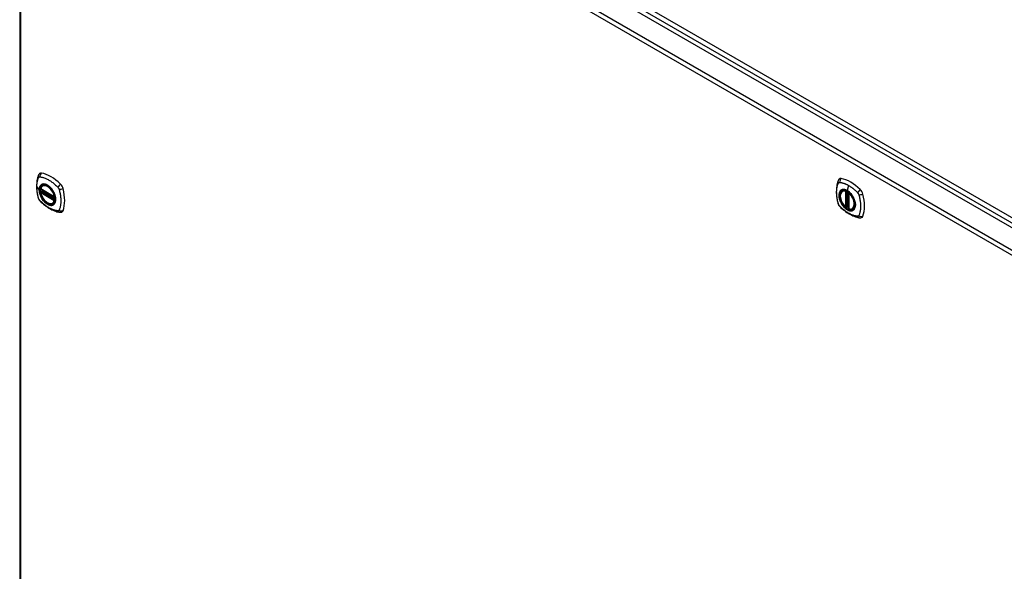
# Model space of a CAD drawing. Header units: inches. Extents: x 28 to 747, y 82 to 345.
# Tile 26 of 31: x 636 to 666, y 312 to 328. Entities that reach past the tile are written whole.
import ezdxf

# ---------------------------------------------------------------- set-up
doc = ezdxf.new("R2010")
doc.units = ezdxf.units.IN
doc.header["$MEASUREMENT"] = 0
doc.layers.add('Visible Edges(ANSI)', color=7, linetype='Continuous', lineweight=25)
doc.layers.add('Visible Tangent Edges(ANSI)', color=7, linetype='Continuous', lineweight=25)

msp = doc.modelspace()

# ---------------------------------------------------------------- linework, layer by layer
at = {"layer": 'Visible Edges(ANSI)'}
for p, q in [((636.925, 339.052), (687.557, 309.819)), ((636.235, 338.63), (636.235, 308.648)), ((636.936, 323.266), (636.947, 323.272)), ((636.88, 323.162), (637.294, 322.923)), ((636.88, 323.067), (636.894, 323.075)), ((636.899, 323.086), (636.899, 323.089)), ((636.905, 323.1), (636.945, 323.124)), ((661.315, 323.099), (661.326, 323.106)), ((661.51, 323.038), (661.51, 322.56)), ((637.249, 322.724), (637.26, 322.73)), ((661.441, 322.616), (661.428, 322.608)), ((661.456, 322.614), (661.454, 322.615)), ((661.51, 322.636), (661.469, 322.613)), ((661.628, 322.557), (661.639, 322.563))]:
    msp.add_line(p, q, dxfattribs=at)
at = {"layer": 'Visible Edges(ANSI)', "flags": 128}
for points in [[(636.802, 323.575), (636.795, 323.554), (636.788, 323.534), (636.783, 323.516), (636.778, 323.497), (636.774, 323.479), (636.77, 323.459), (636.762, 323.419), (636.757, 323.379), (636.753, 323.337), (636.75, 323.295), (636.75, 323.252), (636.75, 323.208), (636.753, 323.164), (636.757, 323.12), (636.762, 323.075), (636.769, 323.03), (636.777, 322.984), (636.787, 322.938), (636.793, 322.915), (636.796, 322.903), (636.799, 322.89)], [(636.84, 323.632), (636.827, 323.618), (636.817, 323.604), (636.809, 323.589), (636.802, 323.575)], [(636.874, 323.175), (636.878, 323.19), (636.883, 323.204), (636.89, 323.217), (636.897, 323.229), (636.905, 323.24), (636.915, 323.25), (636.925, 323.259), (636.936, 323.266)], [(661.182, 323.409), (661.174, 323.388), (661.168, 323.368), (661.162, 323.349), (661.157, 323.331), (661.153, 323.312), (661.149, 323.293), (661.142, 323.253), (661.136, 323.212), (661.132, 323.17), (661.13, 323.128), (661.129, 323.085), (661.13, 323.042), (661.132, 322.998), (661.136, 322.953), (661.141, 322.908), (661.148, 322.863), (661.157, 322.818), (661.166, 322.772), (661.172, 322.749), (661.175, 322.737), (661.179, 322.723)], [(661.22, 323.465), (661.207, 323.452), (661.196, 323.437), (661.188, 323.423), (661.182, 323.409)], [(637.249, 322.724), (637.238, 322.718), (637.225, 322.713), (637.213, 322.71), (637.199, 322.709), (637.186, 322.708), (637.172, 322.709), (637.158, 322.711), (637.143, 322.714), (637.129, 322.719), (637.114, 322.725), (637.099, 322.732), (637.085, 322.74), (637.07, 322.749), (637.056, 322.759), (637.041, 322.77), (637.027, 322.782), (637.013, 322.796), (637, 322.809), (636.987, 322.824), (636.974, 322.839), (636.962, 322.855), (636.95, 322.872), (636.939, 322.889), (636.929, 322.907), (636.919, 322.925), (636.91, 322.943), (636.902, 322.961), (636.895, 322.98), (636.888, 322.999), (636.883, 323.017), (636.878, 323.036), (636.874, 323.054)], [(636.894, 323.075), (636.896, 323.077), (636.898, 323.08), (636.899, 323.083), (636.899, 323.086)], [(637.189, 323.186), (637.207, 323.164), (637.225, 323.14), (637.242, 323.115), (637.257, 323.09), (637.272, 323.064), (637.285, 323.037), (637.296, 323.01), (637.306, 322.982)], [(661.414, 322.609), (661.4, 322.622), (661.386, 322.635), (661.373, 322.65), (661.36, 322.665), (661.348, 322.68), (661.336, 322.697), (661.324, 322.713), (661.314, 322.731), (661.304, 322.749), (661.294, 322.767), (661.286, 322.785), (661.278, 322.803), (661.271, 322.822), (661.265, 322.841), (661.26, 322.859), (661.255, 322.878), (661.252, 322.896), (661.249, 322.914), (661.248, 322.932), (661.247, 322.949), (661.247, 322.966), (661.249, 322.982), (661.251, 322.998), (661.254, 323.013), (661.259, 323.027), (661.264, 323.04), (661.27, 323.053), (661.277, 323.064), (661.286, 323.075), (661.295, 323.084), (661.305, 323.092), (661.315, 323.099)], [(661.568, 323.02), (661.587, 322.997), (661.605, 322.974), (661.621, 322.949), (661.637, 322.923), (661.651, 322.897), (661.664, 322.871), (661.675, 322.843), (661.685, 322.816)], [(636.799, 322.89), (636.804, 322.876), (636.809, 322.863), (636.815, 322.85), (636.821, 322.838), (636.828, 322.826), (636.837, 322.815), (636.845, 322.804), (636.855, 322.793)], [(636.855, 322.793), (636.865, 322.783), (636.874, 322.774), (636.891, 322.758), (636.926, 322.727), (636.961, 322.697), (636.997, 322.668), (637.033, 322.641), (637.07, 322.616), (637.107, 322.592), (637.144, 322.569), (637.181, 322.548), (637.219, 322.529), (637.257, 322.512), (637.295, 322.497), (637.333, 322.483), (637.372, 322.471), (637.41, 322.461), (637.429, 322.457), (637.439, 322.455), (637.45, 322.453)], [(661.179, 322.723), (661.183, 322.71), (661.188, 322.697), (661.194, 322.684), (661.2, 322.672), (661.208, 322.66), (661.216, 322.648), (661.225, 322.638), (661.234, 322.627)], [(637.45, 322.453), (637.465, 322.452), (637.482, 322.452), (637.5, 322.454), (637.518, 322.458)], [(661.234, 322.627), (661.244, 322.617), (661.253, 322.608), (661.271, 322.591), (661.305, 322.561), (661.34, 322.531), (661.376, 322.502), (661.412, 322.475), (661.449, 322.449), (661.486, 322.425), (661.523, 322.403), (661.561, 322.382), (661.598, 322.363), (661.636, 322.346), (661.674, 322.33), (661.713, 322.317), (661.751, 322.305), (661.789, 322.295), (661.808, 322.291), (661.818, 322.289), (661.829, 322.287)], [(661.454, 322.615), (661.452, 322.617), (661.448, 322.618), (661.444, 322.617), (661.441, 322.616)], [(661.628, 322.557), (661.616, 322.551), (661.604, 322.547), (661.591, 322.544), (661.577, 322.542), (661.563, 322.542), (661.548, 322.543), (661.534, 322.545), (661.519, 322.549)], [(661.829, 322.287), (661.845, 322.285), (661.861, 322.285), (661.879, 322.287), (661.897, 322.292)]]:
    msp.add_lwpolyline(points, dxfattribs=at)
at = {"layer": 'Visible Edges(ANSI)'}
for centre, start, end in [((636.886, 323.172), 166.5554, 240), ((636.886, 323.056), 120, 190.611), ((636.911, 323.09), 120, 187.8283), ((661.522, 323.038), 137.3656, 180), ((637.3, 322.933), 240, 282.6344), ((661.422, 322.618), 229.389, 300), ((661.463, 322.623), 232.1717, 300), ((661.522, 322.56), 180, 253.4446)]:
    msp.add_arc(centre, 0.0118, start, end, dxfattribs=at)
for centre, major_axis, start_param, end_param in [((636.939, 323.486), (-0.089, 0.153), 5.825423, 6.408181), ((637.19, 322.489), (-0.64, 1.108), 5.170151, 5.825423), ((637.085, 322.991), (0.157, -0.273), 2.363977, 7.060801), ((637.441, 323.196), (0.089, -0.153), 1.113034, 2.028558), ((661.319, 323.319), (-0.089, 0.153), 5.825423, 6.408181), ((661.569, 322.322), (-0.64, 1.108), 5.170151, 5.825423), ((636.703, 323.332), (-0.64, 1.108), 3.599355, 4.254627), ((661.465, 322.824), (0.157, -0.273), 2.363977, 7.060801), ((661.82, 323.03), (0.089, -0.153), 1.113034, 2.028558), ((661.082, 323.166), (-0.64, 1.108), 3.599355, 4.254627), ((637.441, 322.617), (0.089, -0.153), 6.158189, 6.740947), ((661.82, 322.45), (0.089, -0.153), 6.158189, 6.740947)]:
    msp.add_ellipse(centre, major_axis=major_axis, ratio=0.57735, start_param=start_param, end_param=end_param, dxfattribs=at)
for centre, major_axis in [((637.082, 322.989), (0.16, -0.277)), ((661.461, 322.822), (-0.16, 0.277))]:
    msp.add_ellipse(centre, major_axis=major_axis, ratio=0.57735, dxfattribs=at)
at = {"layer": 'Visible Tangent Edges(ANSI)'}
for p, q in [((637.056, 339.274), (687.286, 310.274)), ((636.986, 339.152), (687.758, 309.839)), ((686.897, 309.357), (636.264, 338.589)), ((636.264, 338.589), (636.264, 308.608)), ((636.334, 338.711), (686.967, 309.478)), ((661.504, 323.269), (661.46, 323.113)), ((636.76, 323.224), (636.829, 323.134)), ((637.291, 322.928), (636.877, 323.167)), ((636.877, 323.051), (637.291, 322.813)), ((636.886, 323.066), (636.897, 323.073)), ((637.3, 322.827), (636.886, 323.066)), ((636.897, 323.073), (637.307, 322.836)), ((637.308, 322.853), (636.905, 323.085)), ((636.911, 323.1), (636.949, 323.122)), ((637.308, 322.87), (636.911, 323.1)), ((661.413, 323.092), (661.413, 322.614)), ((661.43, 323.092), (661.437, 323.096)), ((661.43, 322.614), (661.43, 323.092)), ((661.441, 323.094), (661.441, 322.62)), ((661.457, 322.621), (661.457, 323.086)), ((661.472, 322.618), (661.472, 323.077)), ((661.514, 322.556), (661.514, 323.034)), ((637.306, 322.831), (637.3, 322.827)), ((661.441, 322.62), (661.43, 322.614)), ((661.51, 322.64), (661.472, 322.618))]:
    msp.add_line(p, q, dxfattribs=at)
at = {"layer": 'Visible Tangent Edges(ANSI)', "flags": 128}
for points in [[(636.76, 323.224), (636.76, 323.238), (636.76, 323.251), (636.76, 323.264), (636.761, 323.277), (636.762, 323.29), (636.763, 323.303), (636.764, 323.316), (636.765, 323.328), (636.767, 323.341), (636.769, 323.353), (636.771, 323.365), (636.773, 323.377), (636.775, 323.389), (636.778, 323.4), (636.78, 323.412), (636.783, 323.423), (636.786, 323.434), (636.789, 323.445), (636.792, 323.456), (636.796, 323.467), (636.799, 323.478), (636.803, 323.488), (636.807, 323.498), (636.813, 323.51)], [(636.813, 323.51), (636.814, 323.511), (636.815, 323.513), (636.816, 323.515), (636.817, 323.516), (636.818, 323.518), (636.819, 323.519), (636.821, 323.52), (636.822, 323.522), (636.823, 323.523), (636.825, 323.524), (636.826, 323.525), (636.828, 323.526), (636.829, 323.527), (636.831, 323.527), (636.833, 323.528), (636.834, 323.529), (636.836, 323.529), (636.838, 323.53), (636.84, 323.53), (636.841, 323.53), (636.843, 323.531), (636.845, 323.531), (636.847, 323.531), (636.849, 323.531)], [(636.887, 323.286), (636.882, 323.282), (636.878, 323.278), (636.873, 323.273), (636.869, 323.269), (636.865, 323.264), (636.862, 323.259), (636.858, 323.254), (636.855, 323.248), (636.852, 323.242), (636.849, 323.236), (636.846, 323.23), (636.843, 323.224), (636.841, 323.217), (636.839, 323.211), (636.837, 323.204), (636.835, 323.197), (636.834, 323.189), (636.832, 323.182), (636.831, 323.174), (636.83, 323.166), (636.83, 323.158), (636.829, 323.15), (636.829, 323.142), (636.829, 323.134)], [(636.832, 323.132), (636.833, 323.156), (636.836, 323.178), (636.84, 323.199), (636.846, 323.219), (636.854, 323.237), (636.863, 323.253), (636.874, 323.268), (636.886, 323.28), (636.9, 323.29), (636.915, 323.299), (636.931, 323.305), (636.948, 323.308), (636.966, 323.31), (636.985, 323.309), (637.005, 323.306), (637.025, 323.301), (637.046, 323.293), (637.067, 323.284), (637.088, 323.272), (637.109, 323.258), (637.129, 323.243), (637.149, 323.226), (637.169, 323.207), (637.189, 323.186)], [(636.849, 323.531), (636.873, 323.528), (636.895, 323.524), (636.917, 323.519), (636.94, 323.514), (636.962, 323.507), (636.985, 323.499), (637.008, 323.491), (637.032, 323.482), (637.055, 323.471), (637.078, 323.46), (637.102, 323.448), (637.125, 323.435), (637.148, 323.421), (637.172, 323.406), (637.195, 323.391), (637.218, 323.374), (637.241, 323.357), (637.264, 323.339), (637.286, 323.32), (637.309, 323.301), (637.331, 323.28), (637.353, 323.26), (637.375, 323.238), (637.399, 323.213)], [(636.92, 323.305), (636.918, 323.304), (636.917, 323.304), (636.915, 323.303), (636.914, 323.303), (636.912, 323.302), (636.911, 323.301), (636.909, 323.301), (636.908, 323.3), (636.907, 323.299), (636.905, 323.298), (636.904, 323.298), (636.902, 323.297), (636.901, 323.296), (636.9, 323.295), (636.898, 323.294), (636.897, 323.293), (636.896, 323.293), (636.894, 323.292), (636.893, 323.291), (636.892, 323.29), (636.89, 323.289), (636.889, 323.288), (636.888, 323.287), (636.887, 323.286)], [(637.242, 323.119), (637.23, 323.136), (637.218, 323.153), (637.206, 323.169), (637.193, 323.184), (637.18, 323.199), (637.166, 323.213), (637.153, 323.226), (637.139, 323.238), (637.124, 323.25), (637.11, 323.261), (637.096, 323.271), (637.081, 323.279), (637.066, 323.287), (637.052, 323.294), (637.037, 323.3), (637.023, 323.305), (637.009, 323.309), (636.995, 323.311), (636.982, 323.313), (636.968, 323.314), (636.956, 323.313), (636.943, 323.311), (636.931, 323.309), (636.92, 323.305)], [(661.192, 322.709), (661.182, 322.742), (661.175, 322.772), (661.168, 322.801), (661.162, 322.831), (661.157, 322.86), (661.152, 322.889), (661.148, 322.918), (661.145, 322.947), (661.142, 322.975), (661.14, 323.003), (661.139, 323.031), (661.139, 323.058), (661.139, 323.085), (661.14, 323.111), (661.142, 323.137), (661.145, 323.162), (661.148, 323.186), (661.152, 323.21), (661.157, 323.234), (661.162, 323.257), (661.168, 323.279), (661.175, 323.301), (661.182, 323.322), (661.192, 323.343)], [(661.192, 323.343), (661.192, 323.344), (661.193, 323.345), (661.193, 323.346), (661.194, 323.347), (661.195, 323.348), (661.195, 323.348), (661.196, 323.349), (661.196, 323.35), (661.197, 323.351), (661.197, 323.351), (661.198, 323.352), (661.199, 323.353), (661.199, 323.353), (661.2, 323.354), (661.201, 323.355), (661.201, 323.355), (661.202, 323.356), (661.203, 323.356), (661.203, 323.357), (661.204, 323.357), (661.205, 323.358), (661.206, 323.358), (661.206, 323.359), (661.207, 323.359)], [(661.207, 323.359), (661.208, 323.36), (661.209, 323.36), (661.209, 323.361), (661.21, 323.361), (661.211, 323.361), (661.212, 323.362), (661.213, 323.362), (661.214, 323.362), (661.214, 323.363), (661.215, 323.363), (661.216, 323.363), (661.217, 323.363), (661.218, 323.363), (661.219, 323.364), (661.22, 323.364), (661.221, 323.364), (661.222, 323.364), (661.222, 323.364), (661.223, 323.364), (661.224, 323.364), (661.225, 323.364), (661.226, 323.364), (661.227, 323.364), (661.228, 323.364)], [(661.228, 323.364), (661.241, 323.364), (661.252, 323.362), (661.263, 323.36), (661.274, 323.358), (661.285, 323.356), (661.296, 323.353), (661.308, 323.35), (661.319, 323.347), (661.33, 323.344), (661.342, 323.341), (661.353, 323.337), (661.365, 323.333), (661.376, 323.329), (661.388, 323.325), (661.399, 323.32), (661.411, 323.315), (661.422, 323.31), (661.434, 323.305), (661.446, 323.3), (661.457, 323.294), (661.469, 323.288), (661.481, 323.282), (661.492, 323.275), (661.504, 323.269)], [(661.504, 323.269), (661.516, 323.262), (661.527, 323.255), (661.539, 323.248), (661.551, 323.24), (661.562, 323.232), (661.574, 323.224), (661.586, 323.216), (661.597, 323.208), (661.609, 323.199), (661.62, 323.191), (661.631, 323.182), (661.643, 323.172), (661.654, 323.163), (661.665, 323.154), (661.677, 323.144), (661.688, 323.134), (661.699, 323.124), (661.71, 323.114), (661.721, 323.104), (661.732, 323.093), (661.743, 323.083), (661.754, 323.072), (661.765, 323.061), (661.778, 323.047)], [(636.813, 322.875), (636.807, 322.893), (636.803, 322.908), (636.799, 322.923), (636.796, 322.938), (636.792, 322.953), (636.789, 322.968), (636.786, 322.982), (636.783, 322.997), (636.78, 323.012), (636.778, 323.026), (636.775, 323.041), (636.773, 323.056), (636.771, 323.07), (636.769, 323.085), (636.767, 323.099), (636.765, 323.113), (636.764, 323.127), (636.763, 323.142), (636.762, 323.156), (636.761, 323.17), (636.76, 323.183), (636.76, 323.197), (636.76, 323.211), (636.76, 323.224)], [(636.829, 323.134), (636.829, 323.125), (636.829, 323.117), (636.83, 323.108), (636.83, 323.099), (636.831, 323.09), (636.832, 323.081), (636.834, 323.072), (636.835, 323.063), (636.837, 323.054), (636.839, 323.045), (636.841, 323.036), (636.844, 323.026), (636.846, 323.017), (636.849, 323.008), (636.852, 322.998), (636.855, 322.989), (636.858, 322.979), (636.862, 322.97), (636.865, 322.961), (636.869, 322.951), (636.873, 322.942), (636.878, 322.933), (636.882, 322.923), (636.887, 322.914)], [(637.306, 322.982), (637.32, 322.935), (637.328, 322.888), (637.33, 322.844), (637.327, 322.802), (637.319, 322.765), (637.305, 322.733), (637.287, 322.707), (637.263, 322.687), (637.236, 322.673), (637.205, 322.667), (637.172, 322.668), (637.136, 322.676), (637.1, 322.691), (637.062, 322.713), (637.025, 322.74), (636.99, 322.774), (636.956, 322.812), (636.925, 322.854), (636.898, 322.898), (636.875, 322.945), (636.857, 322.993), (636.843, 323.041), (636.835, 323.088), (636.832, 323.132)], [(636.894, 323.075), (636.894, 323.075), (636.893, 323.075), (636.893, 323.075), (636.893, 323.075), (636.893, 323.075), (636.893, 323.074), (636.893, 323.074), (636.893, 323.074), (636.893, 323.074), (636.893, 323.074), (636.893, 323.074), (636.893, 323.074), (636.893, 323.074), (636.893, 323.074), (636.893, 323.074), (636.893, 323.074), (636.893, 323.074), (636.893, 323.074), (636.893, 323.074), (636.893, 323.074), (636.893, 323.074), (636.893, 323.074), (636.893, 323.074), (636.893, 323.074)], [(636.893, 323.074), (636.893, 323.074), (636.893, 323.074), (636.893, 323.074), (636.893, 323.074), (636.893, 323.074), (636.893, 323.074), (636.893, 323.074), (636.893, 323.074), (636.893, 323.074), (636.894, 323.074), (636.894, 323.074), (636.894, 323.074), (636.894, 323.074), (636.894, 323.074), (636.894, 323.074), (636.894, 323.074), (636.894, 323.074), (636.894, 323.074), (636.895, 323.073), (636.895, 323.073), (636.895, 323.073), (636.895, 323.073), (636.895, 323.073), (636.895, 323.073)], [(636.895, 323.073), (636.896, 323.073), (636.896, 323.073), (636.896, 323.073), (636.896, 323.073), (636.896, 323.073), (636.896, 323.073), (636.896, 323.073), (636.896, 323.073), (636.896, 323.073), (636.896, 323.073), (636.896, 323.073), (636.896, 323.073), (636.896, 323.073), (636.896, 323.073), (636.896, 323.073), (636.896, 323.073), (636.897, 323.073), (636.897, 323.073), (636.897, 323.073), (636.897, 323.073), (636.897, 323.073), (636.897, 323.073), (636.897, 323.073), (636.897, 323.073)], [(636.899, 323.088), (636.899, 323.087), (636.899, 323.087), (636.899, 323.087), (636.899, 323.087), (636.899, 323.087), (636.899, 323.087), (636.899, 323.087), (636.899, 323.087), (636.899, 323.087), (636.899, 323.087), (636.899, 323.087), (636.899, 323.087), (636.899, 323.087), (636.899, 323.087), (636.899, 323.087), (636.899, 323.087), (636.899, 323.087), (636.899, 323.087), (636.899, 323.086), (636.899, 323.086), (636.899, 323.086), (636.899, 323.086), (636.899, 323.086), (636.899, 323.086)], [(636.902, 323.087), (636.902, 323.087), (636.902, 323.087), (636.902, 323.087), (636.902, 323.087), (636.901, 323.087), (636.901, 323.087), (636.901, 323.087), (636.901, 323.087), (636.901, 323.087), (636.901, 323.087), (636.9, 323.087), (636.9, 323.087), (636.9, 323.087), (636.9, 323.087), (636.9, 323.088), (636.9, 323.088), (636.9, 323.088), (636.9, 323.088), (636.9, 323.088), (636.899, 323.088), (636.899, 323.088), (636.899, 323.088), (636.899, 323.088), (636.899, 323.088)], [(636.905, 323.085), (636.905, 323.085), (636.905, 323.085), (636.905, 323.086), (636.905, 323.086), (636.905, 323.086), (636.904, 323.086), (636.904, 323.086), (636.904, 323.086), (636.904, 323.086), (636.904, 323.086), (636.904, 323.086), (636.904, 323.086), (636.904, 323.086), (636.903, 323.086), (636.903, 323.086), (636.903, 323.086), (636.903, 323.086), (636.903, 323.087), (636.903, 323.087), (636.903, 323.087), (636.903, 323.087), (636.902, 323.087), (636.902, 323.087), (636.902, 323.087)], [(637.275, 323.062), (637.274, 323.064), (637.272, 323.067), (637.271, 323.069), (637.27, 323.071), (637.268, 323.074), (637.267, 323.076), (637.266, 323.079), (637.264, 323.081), (637.263, 323.084), (637.262, 323.086), (637.26, 323.088), (637.259, 323.091), (637.258, 323.093), (637.256, 323.096), (637.255, 323.098), (637.253, 323.1), (637.252, 323.103), (637.25, 323.105), (637.249, 323.108), (637.248, 323.11), (637.246, 323.112), (637.245, 323.115), (637.243, 323.117), (637.242, 323.119)], [(637.275, 322.69), (637.284, 322.698), (637.292, 322.707), (637.3, 322.717), (637.307, 322.728), (637.313, 322.74), (637.318, 322.752), (637.323, 322.766), (637.327, 322.78), (637.329, 322.794), (637.332, 322.81), (637.333, 322.826), (637.333, 322.843), (637.333, 322.86), (637.332, 322.877), (637.329, 322.895), (637.327, 322.913), (637.323, 322.931), (637.318, 322.95), (637.313, 322.969), (637.307, 322.988), (637.3, 323.006), (637.292, 323.025), (637.284, 323.043), (637.275, 323.062)], [(637.399, 323.213), (637.401, 323.211), (637.402, 323.209), (637.404, 323.207), (637.406, 323.204), (637.408, 323.202), (637.41, 323.199), (637.412, 323.197), (637.413, 323.194), (637.415, 323.192), (637.417, 323.189), (637.418, 323.187), (637.42, 323.184), (637.421, 323.181), (637.423, 323.179), (637.424, 323.176), (637.426, 323.173), (637.427, 323.17), (637.428, 323.167), (637.43, 323.165), (637.431, 323.162), (637.432, 323.159), (637.433, 323.156), (637.434, 323.153), (637.435, 323.15)], [(637.435, 323.15), (637.445, 323.118), (637.452, 323.088), (637.459, 323.058), (637.465, 323.029), (637.471, 323), (637.476, 322.971), (637.48, 322.942), (637.484, 322.914), (637.487, 322.885), (637.489, 322.857), (637.49, 322.83), (637.49, 322.803), (637.49, 322.776), (637.489, 322.75), (637.487, 322.724), (637.484, 322.699), (637.48, 322.674), (637.476, 322.65), (637.471, 322.626), (637.465, 322.603), (637.459, 322.581), (637.452, 322.559), (637.445, 322.538), (637.435, 322.516)], [(661.266, 323.119), (661.257, 323.111), (661.249, 323.102), (661.241, 323.093), (661.234, 323.082), (661.228, 323.07), (661.223, 323.057), (661.218, 323.044), (661.215, 323.03), (661.212, 323.015), (661.21, 323), (661.208, 322.984), (661.208, 322.967), (661.208, 322.95), (661.21, 322.933), (661.212, 322.915), (661.215, 322.897), (661.218, 322.878), (661.223, 322.86), (661.228, 322.841), (661.234, 322.822), (661.241, 322.803), (661.249, 322.785), (661.257, 322.766), (661.266, 322.748)], [(661.685, 322.816), (661.703, 322.748), (661.71, 322.683), (661.705, 322.624), (661.688, 322.574), (661.662, 322.536), (661.626, 322.511), (661.583, 322.501), (661.533, 322.505), (661.481, 322.524), (661.428, 322.556), (661.376, 322.601), (661.327, 322.656), (661.286, 322.718), (661.252, 322.785), (661.228, 322.854), (661.214, 322.922), (661.212, 322.985), (661.221, 323.04), (661.242, 323.086), (661.272, 323.119), (661.311, 323.138), (661.357, 323.143), (661.408, 323.134), (661.461, 323.11)], [(661.299, 323.139), (661.298, 323.138), (661.296, 323.138), (661.295, 323.137), (661.293, 323.136), (661.292, 323.136), (661.29, 323.135), (661.289, 323.134), (661.287, 323.133), (661.286, 323.133), (661.284, 323.132), (661.283, 323.131), (661.282, 323.13), (661.28, 323.13), (661.279, 323.129), (661.278, 323.128), (661.276, 323.127), (661.275, 323.126), (661.273, 323.125), (661.272, 323.124), (661.271, 323.123), (661.27, 323.122), (661.268, 323.121), (661.267, 323.12), (661.266, 323.119)], [(661.46, 323.113), (661.453, 323.117), (661.446, 323.121), (661.438, 323.125), (661.431, 323.128), (661.424, 323.131), (661.417, 323.134), (661.41, 323.136), (661.402, 323.139), (661.395, 323.141), (661.388, 323.142), (661.381, 323.144), (661.375, 323.145), (661.368, 323.146), (661.361, 323.147), (661.354, 323.147), (661.348, 323.147), (661.341, 323.147), (661.335, 323.147), (661.329, 323.146), (661.322, 323.145), (661.316, 323.144), (661.31, 323.142), (661.305, 323.141), (661.299, 323.139)], [(661.621, 322.953), (661.615, 322.961), (661.609, 322.97), (661.604, 322.978), (661.597, 322.986), (661.591, 322.994), (661.585, 323.002), (661.579, 323.01), (661.572, 323.018), (661.566, 323.025), (661.559, 323.032), (661.552, 323.039), (661.546, 323.046), (661.539, 323.053), (661.532, 323.06), (661.525, 323.066), (661.518, 323.072), (661.511, 323.078), (661.504, 323.084), (661.496, 323.089), (661.489, 323.094), (661.482, 323.099), (661.475, 323.104), (661.467, 323.109), (661.46, 323.113)], [(661.461, 323.11), (661.465, 323.107), (661.47, 323.104), (661.474, 323.101), (661.479, 323.098), (661.484, 323.095), (661.488, 323.092), (661.493, 323.088), (661.498, 323.085), (661.502, 323.082), (661.507, 323.078), (661.511, 323.074), (661.516, 323.071), (661.52, 323.067), (661.525, 323.063), (661.529, 323.059), (661.534, 323.055), (661.538, 323.051), (661.542, 323.046), (661.547, 323.042), (661.551, 323.038), (661.555, 323.033), (661.56, 323.029), (661.564, 323.024), (661.568, 323.02)], [(661.654, 322.895), (661.653, 322.898), (661.652, 322.9), (661.65, 322.903), (661.649, 322.905), (661.648, 322.908), (661.646, 322.91), (661.645, 322.912), (661.644, 322.915), (661.642, 322.917), (661.641, 322.92), (661.64, 322.922), (661.638, 322.924), (661.637, 322.927), (661.635, 322.929), (661.634, 322.932), (661.633, 322.934), (661.631, 322.936), (661.63, 322.939), (661.628, 322.941), (661.627, 322.944), (661.625, 322.946), (661.624, 322.948), (661.622, 322.951), (661.621, 322.953)], [(661.778, 323.047), (661.78, 323.045), (661.782, 323.043), (661.784, 323.04), (661.786, 323.038), (661.787, 323.035), (661.789, 323.033), (661.791, 323.03), (661.793, 323.028), (661.794, 323.025), (661.796, 323.023), (661.798, 323.02), (661.799, 323.018), (661.801, 323.015), (661.802, 323.012), (661.804, 323.009), (661.805, 323.007), (661.806, 323.004), (661.808, 323.001), (661.809, 322.998), (661.81, 322.995), (661.811, 322.993), (661.812, 322.99), (661.813, 322.987), (661.814, 322.984)], [(661.814, 322.984), (661.824, 322.951), (661.831, 322.922), (661.838, 322.892), (661.845, 322.863), (661.85, 322.833), (661.855, 322.804), (661.86, 322.775), (661.863, 322.747), (661.866, 322.719), (661.868, 322.691), (661.869, 322.663), (661.869, 322.636), (661.869, 322.609), (661.868, 322.583), (661.866, 322.557), (661.863, 322.532), (661.86, 322.507), (661.855, 322.483), (661.85, 322.46), (661.845, 322.437), (661.838, 322.414), (661.831, 322.393), (661.824, 322.371), (661.814, 322.35)], [(636.828, 322.842), (636.827, 322.843), (636.826, 322.845), (636.826, 322.846), (636.825, 322.847), (636.824, 322.849), (636.823, 322.85), (636.823, 322.851), (636.822, 322.853), (636.821, 322.854), (636.821, 322.856), (636.82, 322.857), (636.819, 322.858), (636.819, 322.86), (636.818, 322.861), (636.818, 322.862), (636.817, 322.864), (636.816, 322.865), (636.816, 322.867), (636.815, 322.868), (636.815, 322.869), (636.814, 322.871), (636.814, 322.872), (636.813, 322.874), (636.813, 322.875)], [(636.849, 322.812), (636.848, 322.813), (636.847, 322.814), (636.846, 322.816), (636.845, 322.817), (636.844, 322.818), (636.843, 322.819), (636.842, 322.82), (636.841, 322.822), (636.84, 322.823), (636.84, 322.824), (636.839, 322.825), (636.838, 322.826), (636.837, 322.828), (636.836, 322.829), (636.835, 322.83), (636.834, 322.831), (636.833, 322.833), (636.833, 322.834), (636.832, 322.835), (636.831, 322.837), (636.83, 322.838), (636.829, 322.839), (636.829, 322.841), (636.828, 322.842)], [(637.399, 322.495), (637.375, 322.497), (637.353, 322.502), (637.331, 322.507), (637.309, 322.512), (637.286, 322.519), (637.264, 322.527), (637.241, 322.535), (637.218, 322.545), (637.195, 322.555), (637.172, 322.566), (637.148, 322.579), (637.125, 322.592), (637.102, 322.606), (637.078, 322.62), (637.055, 322.636), (637.032, 322.652), (637.008, 322.669), (636.985, 322.687), (636.962, 322.706), (636.94, 322.725), (636.917, 322.746), (636.895, 322.766), (636.873, 322.787), (636.849, 322.812)], [(636.887, 322.914), (636.888, 322.912), (636.889, 322.909), (636.89, 322.907), (636.892, 322.904), (636.893, 322.902), (636.894, 322.9), (636.896, 322.897), (636.897, 322.895), (636.898, 322.892), (636.9, 322.89), (636.901, 322.887), (636.902, 322.885), (636.904, 322.883), (636.905, 322.88), (636.907, 322.878), (636.908, 322.875), (636.909, 322.873), (636.911, 322.871), (636.912, 322.868), (636.914, 322.866), (636.915, 322.864), (636.917, 322.861), (636.918, 322.859), (636.92, 322.857)], [(636.92, 322.857), (636.931, 322.84), (636.943, 322.823), (636.956, 322.807), (636.969, 322.792), (636.982, 322.777), (636.995, 322.763), (637.009, 322.75), (637.023, 322.738), (637.037, 322.726), (637.052, 322.715), (637.066, 322.706), (637.081, 322.697), (637.096, 322.689), (637.11, 322.682), (637.124, 322.676), (637.139, 322.671), (637.153, 322.667), (637.167, 322.665), (637.18, 322.663), (637.193, 322.662), (637.206, 322.663), (637.218, 322.664), (637.23, 322.667), (637.242, 322.671)], [(637.242, 322.671), (637.243, 322.671), (637.245, 322.672), (637.246, 322.673), (637.248, 322.673), (637.249, 322.674), (637.25, 322.675), (637.252, 322.675), (637.253, 322.676), (637.255, 322.677), (637.256, 322.678), (637.258, 322.678), (637.259, 322.679), (637.26, 322.68), (637.262, 322.681), (637.263, 322.682), (637.264, 322.682), (637.266, 322.683), (637.267, 322.684), (637.268, 322.685), (637.27, 322.686), (637.271, 322.687), (637.272, 322.688), (637.274, 322.689), (637.275, 322.69)], [(661.228, 322.646), (661.226, 322.648), (661.224, 322.65), (661.223, 322.653), (661.221, 322.655), (661.219, 322.658), (661.217, 322.66), (661.215, 322.663), (661.214, 322.665), (661.212, 322.668), (661.21, 322.67), (661.209, 322.673), (661.207, 322.676), (661.206, 322.678), (661.204, 322.681), (661.203, 322.684), (661.201, 322.686), (661.2, 322.689), (661.199, 322.692), (661.197, 322.695), (661.196, 322.698), (661.195, 322.7), (661.194, 322.703), (661.193, 322.706), (661.192, 322.709)], [(661.266, 322.748), (661.267, 322.745), (661.268, 322.743), (661.27, 322.74), (661.271, 322.738), (661.272, 322.736), (661.273, 322.733), (661.275, 322.731), (661.276, 322.728), (661.278, 322.726), (661.279, 322.723), (661.28, 322.721), (661.282, 322.719), (661.283, 322.716), (661.284, 322.714), (661.286, 322.711), (661.287, 322.709), (661.289, 322.707), (661.29, 322.704), (661.292, 322.702), (661.293, 322.7), (661.295, 322.697), (661.296, 322.695), (661.298, 322.693), (661.299, 322.69)], [(661.299, 322.69), (661.31, 322.673), (661.322, 322.657), (661.335, 322.641), (661.348, 322.626), (661.361, 322.611), (661.375, 322.597), (661.388, 322.584), (661.403, 322.571), (661.417, 322.56), (661.431, 322.549), (661.446, 322.539), (661.46, 322.53), (661.475, 322.522), (661.489, 322.515), (661.504, 322.51), (661.518, 322.505), (661.532, 322.501), (661.546, 322.498), (661.559, 322.497), (661.573, 322.496), (661.585, 322.496), (661.598, 322.498), (661.61, 322.501), (661.621, 322.504)], [(661.654, 322.524), (661.663, 322.532), (661.671, 322.541), (661.679, 322.551), (661.686, 322.562), (661.692, 322.573), (661.697, 322.586), (661.702, 322.599), (661.706, 322.613), (661.709, 322.628), (661.711, 322.643), (661.712, 322.659), (661.713, 322.676), (661.712, 322.693), (661.711, 322.711), (661.709, 322.728), (661.706, 322.747), (661.702, 322.765), (661.697, 322.784), (661.692, 322.802), (661.686, 322.821), (661.679, 322.84), (661.671, 322.858), (661.663, 322.877), (661.654, 322.895)], [(637.435, 322.516), (637.434, 322.514), (637.433, 322.513), (637.432, 322.511), (637.431, 322.51), (637.43, 322.508), (637.428, 322.507), (637.427, 322.505), (637.426, 322.504), (637.424, 322.503), (637.423, 322.502), (637.422, 322.501), (637.42, 322.5), (637.418, 322.499), (637.417, 322.498), (637.415, 322.498), (637.413, 322.497), (637.412, 322.497), (637.41, 322.496), (637.408, 322.496), (637.406, 322.495), (637.404, 322.495), (637.402, 322.495), (637.401, 322.495), (637.399, 322.495)], [(661.778, 322.329), (661.754, 322.331), (661.732, 322.335), (661.71, 322.34), (661.688, 322.346), (661.666, 322.353), (661.643, 322.36), (661.62, 322.369), (661.597, 322.378), (661.574, 322.389), (661.551, 322.4), (661.528, 322.412), (661.504, 322.425), (661.481, 322.439), (661.458, 322.454), (661.434, 322.47), (661.411, 322.486), (661.388, 322.503), (661.365, 322.521), (661.342, 322.54), (661.319, 322.559), (661.296, 322.579), (661.274, 322.6), (661.252, 322.621), (661.228, 322.646)], [(661.441, 322.62), (661.441, 322.62), (661.441, 322.62), (661.441, 322.62), (661.441, 322.62), (661.441, 322.62), (661.441, 322.62), (661.441, 322.62), (661.441, 322.62), (661.441, 322.62), (661.441, 322.619), (661.441, 322.619), (661.441, 322.619), (661.441, 322.619), (661.441, 322.619), (661.441, 322.619), (661.441, 322.619), (661.441, 322.619), (661.441, 322.619), (661.441, 322.619), (661.441, 322.619), (661.441, 322.619), (661.441, 322.619), (661.441, 322.619), (661.441, 322.619)], [(661.441, 322.619), (661.441, 322.618), (661.441, 322.618), (661.441, 322.618), (661.441, 322.618), (661.441, 322.618), (661.441, 322.617), (661.441, 322.617), (661.441, 322.617), (661.441, 322.617), (661.441, 322.617), (661.441, 322.617), (661.441, 322.617), (661.441, 322.617), (661.441, 322.616), (661.441, 322.616), (661.441, 322.616), (661.441, 322.616), (661.441, 322.616), (661.441, 322.616), (661.441, 322.616), (661.441, 322.616), (661.441, 322.616), (661.441, 322.616), (661.441, 322.616)], [(661.441, 322.616), (661.441, 322.616), (661.441, 322.616), (661.441, 322.616), (661.441, 322.616), (661.441, 322.616), (661.441, 322.616), (661.441, 322.616), (661.441, 322.616), (661.441, 322.616), (661.441, 322.616), (661.441, 322.616), (661.441, 322.616), (661.441, 322.616), (661.441, 322.616), (661.441, 322.616), (661.441, 322.616), (661.441, 322.616), (661.441, 322.616), (661.441, 322.616), (661.441, 322.616), (661.441, 322.616), (661.441, 322.616), (661.441, 322.616), (661.441, 322.616)], [(661.454, 322.615), (661.454, 322.615), (661.454, 322.615), (661.454, 322.615), (661.454, 322.615), (661.455, 322.615), (661.455, 322.615), (661.455, 322.615), (661.455, 322.615), (661.455, 322.615), (661.455, 322.615), (661.455, 322.615), (661.455, 322.615), (661.455, 322.615), (661.455, 322.615), (661.455, 322.615), (661.455, 322.615), (661.455, 322.615), (661.455, 322.615), (661.455, 322.615), (661.455, 322.615), (661.455, 322.615), (661.455, 322.615), (661.455, 322.615), (661.455, 322.615)], [(661.455, 322.615), (661.456, 322.615), (661.456, 322.615), (661.456, 322.615), (661.456, 322.615), (661.456, 322.615), (661.456, 322.615), (661.456, 322.615), (661.456, 322.615), (661.456, 322.615), (661.456, 322.615), (661.456, 322.615), (661.456, 322.616), (661.456, 322.616), (661.456, 322.616), (661.456, 322.616), (661.456, 322.616), (661.456, 322.616), (661.456, 322.616), (661.456, 322.617), (661.456, 322.617), (661.456, 322.617), (661.456, 322.617), (661.456, 322.617), (661.456, 322.618)], [(661.456, 322.618), (661.456, 322.618), (661.456, 322.618), (661.456, 322.618), (661.456, 322.618), (661.456, 322.618), (661.456, 322.618), (661.456, 322.619), (661.456, 322.619), (661.456, 322.619), (661.457, 322.619), (661.457, 322.619), (661.457, 322.619), (661.457, 322.619), (661.457, 322.619), (661.457, 322.62), (661.457, 322.62), (661.457, 322.62), (661.457, 322.62), (661.457, 322.62), (661.457, 322.62), (661.457, 322.62), (661.457, 322.621), (661.457, 322.621), (661.457, 322.621)], [(661.621, 322.504), (661.622, 322.505), (661.624, 322.506), (661.625, 322.506), (661.627, 322.507), (661.628, 322.508), (661.63, 322.508), (661.631, 322.509), (661.633, 322.51), (661.634, 322.51), (661.635, 322.511), (661.637, 322.512), (661.638, 322.513), (661.64, 322.514), (661.641, 322.514), (661.642, 322.515), (661.644, 322.516), (661.645, 322.517), (661.646, 322.518), (661.648, 322.519), (661.649, 322.52), (661.65, 322.521), (661.652, 322.522), (661.653, 322.523), (661.654, 322.524)], [(661.814, 322.35), (661.813, 322.348), (661.812, 322.346), (661.811, 322.345), (661.81, 322.343), (661.809, 322.342), (661.808, 322.34), (661.806, 322.339), (661.805, 322.338), (661.804, 322.337), (661.802, 322.336), (661.801, 322.335), (661.799, 322.334), (661.798, 322.333), (661.796, 322.332), (661.794, 322.331), (661.793, 322.331), (661.791, 322.33), (661.789, 322.33), (661.787, 322.329), (661.786, 322.329), (661.784, 322.329), (661.782, 322.329), (661.78, 322.329), (661.778, 322.329)]]:
    msp.add_lwpolyline(points, dxfattribs=at)
at = {"layer": 'Visible Tangent Edges(ANSI)'}
for centre, major_axis, ratio, start_param, end_param in [((636.913, 323.533), (-0.11, 0.042), 0.704518, 0, 0.765179), ((636.94, 323.549), (0.027, 0.115), 0.753705, 0.761071, 1.898341), ((637.084, 322.99), (-0.173, 0.3), 0.57735, 5.055237, 10.652726), ((637.084, 322.99), (-0.151, 0.261), 0.57735, 4.164956, 6.830618), ((637.093, 322.995), (-0.156, 0.271), 0.57735, 6.166197, 6.283185), ((637.469, 323.243), (0.0787, 0.088), 0.341266, 1.05898, 2.19625), ((661.292, 323.367), (-0.11, 0.042), 0.704518, 0, 0.765179), ((661.319, 323.382), (0.027, 0.115), 0.753705, 0.761071, 1.898341), ((636.833, 323.135), (0.00492, 0), 0.57735, 3.5561, 4.570492), ((636.886, 323.172), (-0.0115, 0.0027), 0.697177, 0, 0.936254), ((636.886, 323.056), (-0.0116, -0.0022), 0.424984, 0, 0.691657), ((636.886, 323.172), (-0.0059, -0.0102), 0.57735, 5.497787, 6.283185), ((636.886, 323.056), (-0.0059, -0.0102), 0.57735, 3.926991, 5.497787), ((637.084, 322.99), (0.151, -0.261), 0.57735, 4.164956, 6.830618), ((636.886, 323.056), (-0.0059, 0.0102), 0.57735, 5.497787, 6.283185), ((636.888, 323.085), (0.0018, -0.0117), 0.983841, 0.332621, 1.648576), ((636.894, 323.084), (0.0039, 0.0112), 0.653911, 3.808835, 5.235416), ((636.897, 323.082), (0.0059, 0.0102), 0.57735, 3.926991, 5.335914), ((636.911, 323.09), (-0.0117, -0.0016), 0.470841, 0, 0.203742), ((636.911, 323.09), (-0.0059, -0.0102), 0.57735, 3.926991, 5.351326), ((636.911, 323.09), (-0.0059, 0.0102), 0.57735, 5.497787, 6.283185), ((637.496, 323.197), (-0.116, -0.024), 0.341266, 0.945343, 2.082613), ((661.464, 322.824), (-0.173, 0.3), 0.57735, 5.055237, 10.652726), ((661.463, 322.824), (-0.151, 0.261), 0.57735, 5.735752, 8.401415), ((661.472, 322.828), (-0.156, 0.271), 0.57735, 6.166197, 6.283185), ((661.422, 323.096), (-0.0034, -0.0113), 0.697177, 4.264021, 5.346931), ((661.422, 323.096), (-0.0118, 0), 0.57735, 0.785398, 2.356194), ((661.422, 323.096), (0.0059, -0.0102), 0.57735, 0.785398, 1.517295), ((661.463, 323.114), (-0.00246, -0.00426), 0.57735, 5.126896, 6.141288), ((661.522, 323.038), (-0.0118, 0), 0.57735, 0, 0.785398), ((661.522, 323.038), (0.00769, 0.00897), 0.424984, 1.537927, 2.449935), ((661.463, 322.824), (0.151, -0.261), 0.57735, 5.735752, 8.401415), ((661.848, 323.077), (0.0787, 0.088), 0.341266, 1.05898, 2.19625), ((661.875, 323.03), (0.116, 0.024), 0.341266, 4.086935, 5.224206), ((636.913, 322.922), (-0.114, -0.032), 0.390453, 0, 0.392125), ((636.94, 322.876), (-0.0849, -0.0822), 0.390453, 5.89106, 6.283185), ((637.093, 322.995), (0.156, -0.271), 0.57735, 0, 0.116988), ((637.3, 322.933), (-0.0059, -0.0102), 0.57735, 5.497787, 6.283185), ((637.3, 322.933), (-0.0116, -0.0022), 0.424984, 0.691657, 1.603666), ((637.3, 322.817), (0.0059, 0.0102), 0.57735, 0.785398, 2.356194), ((637.3, 322.817), (0.0115, -0.0027), 0.697177, 4.077847, 5.160757), ((637.3, 322.817), (0.0059, -0.0102), 0.57735, 1.624298, 2.356194), ((661.292, 322.756), (-0.114, -0.032), 0.390453, 0, 0.392125), ((637.469, 322.57), (-0.019, -0.117), 0.704518, 5.518007, 6.283185), ((637.496, 322.585), (-0.113, 0.035), 0.753705, 1.243252, 2.380522), ((661.319, 322.709), (-0.0849, -0.0822), 0.390453, 5.89106, 6.283185), ((661.422, 322.618), (0.0118, 0), 0.57735, 3.926991, 5.497787), ((661.422, 322.618), (-0.00769, -0.00897), 0.424984, 5.591528, 6.283185), ((661.422, 322.618), (0.0059, -0.0102), 0.57735, 0, 0.785398), ((661.45, 322.615), (-0.0118, 0), 0.57735, 4.088863, 5.497787), ((661.449, 322.612), (-0.0116, 0.0022), 0.653911, 4.189362, 5.615943), ((661.448, 322.606), (-0.0092, 0.00741), 0.983841, 4.634609, 5.950564), ((661.463, 322.623), (-0.00724, -0.00933), 0.470841, 6.079443, 6.283185), ((661.463, 322.623), (0.0118, 0), 0.57735, 4.073452, 5.497787), ((661.463, 322.623), (0.0059, -0.0102), 0.57735, 0, 0.785398), ((661.522, 322.56), (-0.0118, 0), 0.57735, 0, 0.785398), ((661.522, 322.56), (-0.0034, -0.0113), 0.697177, 5.346931, 6.283185), ((661.472, 322.828), (0.156, -0.271), 0.57735, 0, 0.116988), ((661.848, 322.404), (-0.019, -0.117), 0.704518, 5.518007, 6.283185), ((661.875, 322.419), (0.113, -0.035), 0.753705, 4.384844, 5.522115)]:
    msp.add_ellipse(centre, major_axis=major_axis, ratio=ratio, start_param=start_param, end_param=end_param, dxfattribs=at)
for centre, major_axis in [((637.085, 322.99), (-0.171, 0.296)), ((637.082, 322.989), (0.163, -0.282)), ((637.082, 322.989), (-0.162, 0.281)), ((661.464, 322.824), (0.171, -0.296)), ((661.461, 322.822), (-0.163, 0.282)), ((661.461, 322.822), (0.162, -0.281))]:
    msp.add_ellipse(centre, major_axis=major_axis, ratio=0.57735, dxfattribs=at)

doc.saveas('drawing.dxf')
